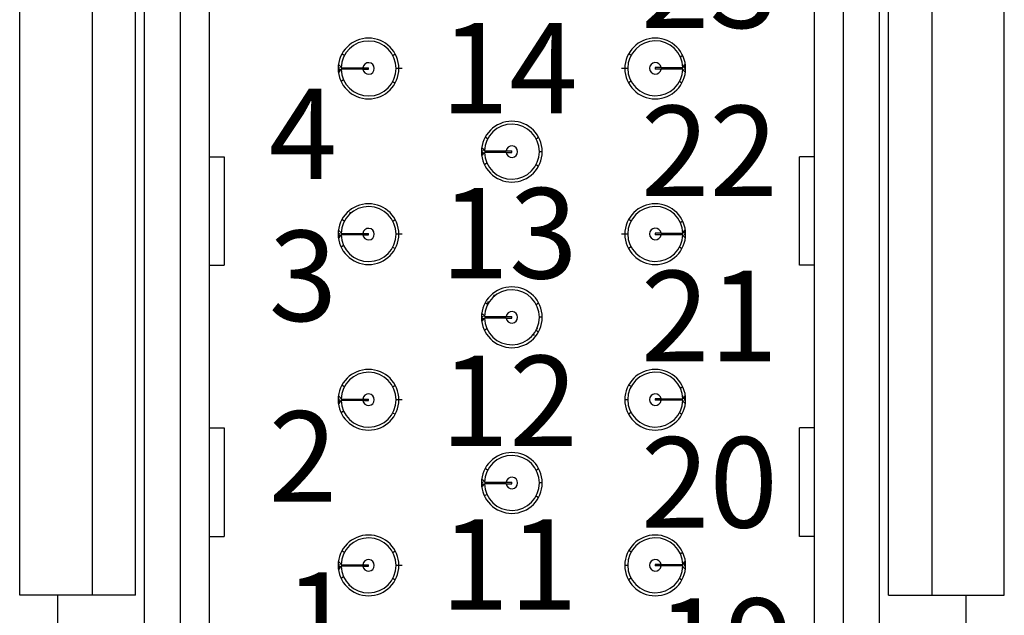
# Model space of a CAD drawing. Header units: inches. Extents: x 0 to 814, y 0 to 621.
# Tile 14 of 30: x 517 to 544, y 235 to 251. Entities that reach past the tile are written whole.
import ezdxf

# ---------------------------------------------------------------- set-up
doc = ezdxf.new("R2010")
doc.units = ezdxf.units.IN
doc.header["$LTSCALE"] = 10
doc.header["$MEASUREMENT"] = 0
doc.layers.add('TEXT', color=140, linetype='Continuous')

msp = doc.modelspace()

# ---------------------------------------------------------------- linework, layer by layer
for p, q in [((520.343, 275.296), (520.343, 231.896)), ((521.343, 275.296), (521.343, 231.896)), ((522.143, 275.296), (522.143, 231.896)), ((538.863, 233.575), (538.863, 273.617)), ((539.663, 233.575), (539.663, 273.617)), ((540.663, 233.575), (540.663, 273.617)), ((516.907, 235.476), (516.907, 271.876)), ((518.907, 271.876), (518.907, 235.476)), ((520.107, 235.476), (520.107, 271.876)), ((540.907, 235.476), (540.907, 271.876)), ((542.107, 271.876), (542.107, 235.476)), ((544.107, 235.476), (544.107, 271.876)), ((525.703, 250.056), (525.719, 250.056)), ((525.703, 250.016), (525.718, 250.016)), ((525.718, 250.016), (525.743, 250.016)), ((525.719, 250.056), (525.743, 250.056)), ((525.744, 250.008), (525.719, 249.952)), ((525.782, 250.016), (525.725, 249.936)), ((526.384, 250.056), (526.543, 250.056)), ((526.384, 250.016), (526.543, 250.016)), ((526.543, 250.016), (526.543, 250.056)), ((527.473, 250.036), (527.303, 250.036)), ((533.535, 250.041), (533.705, 250.041)), ((534.624, 250.061), (534.465, 250.061)), ((534.465, 250.061), (534.465, 250.021)), ((534.624, 250.021), (534.465, 250.021)), ((535.226, 250.061), (535.283, 250.142)), ((535.264, 250.07), (535.288, 250.126)), ((535.29, 250.061), (535.265, 250.061)), ((535.289, 250.021), (535.265, 250.021)), ((535.303, 250.021), (535.289, 250.021)), ((535.303, 250.061), (535.29, 250.061)), ((522.143, 247.596), (522.554, 247.596)), ((522.554, 247.596), (522.554, 244.596)), ((529.663, 247.756), (529.679, 247.756)), ((529.663, 247.716), (529.678, 247.716)), ((529.678, 247.716), (529.703, 247.716)), ((529.679, 247.756), (529.703, 247.756)), ((529.704, 247.708), (529.679, 247.651)), ((529.742, 247.716), (529.685, 247.636)), ((530.344, 247.756), (530.503, 247.756)), ((530.344, 247.716), (530.503, 247.716)), ((530.503, 247.716), (530.503, 247.756)), ((531.343, 247.736), (531.263, 247.736)), ((538.452, 244.596), (538.452, 247.596)), ((538.863, 247.596), (538.452, 247.596)), ((526.014, 245.995), (526.044, 246.072)), ((525.703, 245.476), (525.719, 245.476)), ((525.703, 245.436), (525.718, 245.436)), ((525.718, 245.436), (525.743, 245.436)), ((525.719, 245.476), (525.743, 245.476)), ((525.744, 245.428), (525.719, 245.372)), ((525.782, 245.436), (525.725, 245.356)), ((526.384, 245.476), (526.543, 245.476)), ((526.384, 245.436), (526.543, 245.436)), ((526.543, 245.436), (526.543, 245.476)), ((527.473, 245.456), (527.303, 245.456)), ((533.535, 245.461), (533.705, 245.461)), ((534.624, 245.481), (534.465, 245.481)), ((534.465, 245.481), (534.465, 245.441)), ((534.624, 245.441), (534.465, 245.441)), ((535.226, 245.481), (535.283, 245.562)), ((535.264, 245.49), (535.288, 245.546)), ((535.29, 245.481), (535.265, 245.481)), ((535.289, 245.441), (535.265, 245.441)), ((535.303, 245.441), (535.289, 245.441)), ((535.303, 245.481), (535.29, 245.481)), ((522.143, 244.596), (522.554, 244.596)), ((538.863, 244.596), (538.452, 244.596)), ((530.008, 243.727), (530.015, 243.78)), ((529.829, 243.514), (529.828, 243.505)), ((529.839, 243.59), (529.83, 243.525)), ((529.663, 243.176), (529.679, 243.176)), ((529.679, 243.176), (529.703, 243.176)), ((529.937, 243.136), (529.942, 243.176)), ((530.344, 243.176), (530.503, 243.176)), ((530.503, 243.136), (530.503, 243.176)), ((529.663, 243.136), (529.678, 243.136)), ((529.678, 243.136), (529.703, 243.136)), ((529.704, 243.128), (529.679, 243.071)), ((529.742, 243.136), (529.685, 243.056)), ((530.344, 243.136), (530.503, 243.136)), ((531.343, 243.156), (531.263, 243.156)), ((531.127, 242.664), (531.083, 242.664)), ((531.174, 242.799), (531.219, 242.768)), ((531.209, 242.829), (531.2, 242.887)), ((525.703, 240.896), (525.719, 240.896)), ((525.703, 240.856), (525.718, 240.856)), ((525.718, 240.856), (525.743, 240.856)), ((525.719, 240.896), (525.743, 240.896)), ((525.744, 240.848), (525.719, 240.792)), ((525.782, 240.856), (525.725, 240.776)), ((526.384, 240.896), (526.543, 240.896)), ((526.384, 240.856), (526.543, 240.856)), ((526.543, 240.856), (526.543, 240.896)), ((527.473, 240.876), (527.303, 240.876)), ((533.623, 240.881), (533.705, 240.881)), ((534.624, 240.901), (534.465, 240.901)), ((534.465, 240.901), (534.465, 240.861)), ((534.624, 240.861), (534.465, 240.861)), ((535.226, 240.901), (535.283, 240.982)), ((535.264, 240.91), (535.288, 240.966)), ((535.29, 240.901), (535.265, 240.901)), ((535.289, 240.861), (535.265, 240.861)), ((535.303, 240.861), (535.289, 240.861)), ((535.303, 240.901), (535.29, 240.901)), ((522.143, 240.096), (522.554, 240.096)), ((522.554, 240.096), (522.554, 237.096)), ((538.452, 237.096), (538.452, 240.096)), ((538.863, 240.096), (538.452, 240.096)), ((529.663, 238.596), (529.679, 238.596)), ((529.663, 238.556), (529.678, 238.556)), ((529.678, 238.556), (529.703, 238.556)), ((529.679, 238.596), (529.703, 238.596)), ((529.704, 238.548), (529.679, 238.491)), ((529.742, 238.556), (529.685, 238.476)), ((530.344, 238.596), (530.503, 238.596)), ((530.344, 238.556), (530.503, 238.556)), ((530.503, 238.556), (530.503, 238.596)), ((531.343, 238.576), (531.263, 238.576)), ((522.143, 237.096), (522.554, 237.096)), ((538.863, 237.096), (538.452, 237.096)), ((535.226, 236.321), (535.283, 236.402)), ((535.264, 236.33), (535.288, 236.386)), ((525.703, 236.316), (525.719, 236.316)), ((525.703, 236.276), (525.718, 236.276)), ((525.718, 236.276), (525.743, 236.276)), ((525.719, 236.316), (525.743, 236.316)), ((525.744, 236.268), (525.719, 236.212)), ((525.782, 236.276), (525.725, 236.196)), ((526.245, 236.316), (526.229, 236.276)), ((526.384, 236.316), (526.543, 236.316)), ((526.384, 236.276), (526.543, 236.276)), ((526.543, 236.276), (526.543, 236.316)), ((527.473, 236.296), (527.303, 236.296)), ((533.623, 236.301), (533.705, 236.301)), ((534.624, 236.321), (534.465, 236.321)), ((534.465, 236.321), (534.465, 236.281)), ((534.624, 236.281), (534.465, 236.281)), ((535.29, 236.321), (535.265, 236.321)), ((535.289, 236.281), (535.265, 236.281)), ((535.303, 236.281), (535.289, 236.281)), ((535.303, 236.321), (535.29, 236.321)), ((526.012, 235.753), (525.999, 235.721)), ((518.907, 235.476), (516.907, 235.476)), ((517.953, 235.476), (517.953, 216.496)), ((520.107, 235.476), (518.907, 235.476)), ((540.907, 235.476), (542.107, 235.476)), ((542.107, 235.476), (544.107, 235.476)), ((543.053, 216.496), (543.053, 235.476))]:
    msp.add_line(p, q)
for centre, radius, start, end in [((526.543, 250.036), 0.84, 90, 270), ((526.543, 250.036), 0.76, 181.508, 178.492), ((526.543, 250.036), 0.84, 270, 90), ((534.463, 250.036), 0.84, 90, 270), ((534.465, 250.041), 0.76, 1.508, 358.492), ((534.463, 250.036), 0.84, 270, 90), ((526.543, 250.036), 0.16, 187.1808, 172.8192), ((534.465, 250.041), 0.16, 7.1808, 352.8192), ((530.503, 247.736), 0.84, 90, 270), ((530.503, 247.736), 0.76, 181.508, 178.492), ((530.503, 247.736), 0.84, 270, 90), ((530.503, 247.736), 0.16, 187.1808, 172.8192), ((526.543, 245.456), 0.84, 90, 270), ((526.543, 245.456), 0.76, 181.508, 178.492), ((526.543, 245.456), 0.84, 270, 90), ((534.463, 245.456), 0.84, 90, 270), ((534.465, 245.461), 0.76, 1.508, 358.492), ((534.463, 245.456), 0.84, 270, 90), ((526.543, 245.456), 0.16, 187.1808, 172.8192), ((534.465, 245.461), 0.16, 7.1808, 352.8192), ((530.503, 243.156), 0.84, 90, 270), ((530.503, 243.156), 0.84, 270, 90), ((530.503, 243.156), 0.76, 181.508, 178.492), ((530.503, 243.156), 0.16, 187.1808, 172.8192), ((526.543, 240.876), 0.84, 90, 270), ((526.543, 240.876), 0.76, 181.508, 178.492), ((526.543, 240.876), 0.84, 270, 90), ((534.463, 240.876), 0.84, 90, 270), ((534.465, 240.881), 0.76, 1.508, 358.492), ((534.463, 240.876), 0.84, 270, 90), ((526.543, 240.876), 0.16, 187.1808, 172.8192), ((534.465, 240.881), 0.16, 7.1808, 352.8192), ((530.503, 238.576), 0.84, 90, 270), ((530.503, 238.576), 0.84, 270, 90), ((530.503, 238.576), 0.76, 181.508, 178.492), ((530.503, 238.576), 0.16, 187.1808, 172.8192), ((526.543, 236.296), 0.84, 90, 270), ((526.543, 236.296), 0.76, 181.508, 178.492), ((526.543, 236.296), 0.84, 270, 90), ((534.463, 236.296), 0.84, 90, 270), ((534.465, 236.301), 0.76, 1.508, 358.492), ((534.463, 236.296), 0.84, 270, 90), ((526.543, 236.296), 0.16, 187.1808, 172.8192), ((534.465, 236.301), 0.16, 7.1808, 352.8192)]:
    msp.add_arc(centre, radius, start, end)
for points, knots in [([(525.871, 250.392), (525.869, 250.397), (525.867, 250.401), (525.818, 250.429), (525.818, 250.43)], [0, 0, 0, 0, 0.990835, 1, 1, 1, 1]), ([(527.214, 250.393), (527.217, 250.398), (527.22, 250.403), (527.271, 250.432), (527.273, 250.433)], [0, 0, 0, 0, 0.960076, 1, 1, 1, 1]), ([(533.794, 250.399), (533.792, 250.403), (533.789, 250.407), (533.741, 250.435), (533.741, 250.435)], [0, 0, 0, 0, 0.997178, 1, 1, 1, 1]), ([(535.156, 250.358), (535.159, 250.363), (535.163, 250.368), (535.216, 250.395), (535.219, 250.397)], [0, 0, 0, 0, 0.9448014, 1, 1, 1, 1]), ([(525.723, 250.133), (525.731, 250.129), (525.773, 250.106), (525.778, 250.079), (525.782, 250.056)], [0, 0, 0, 0, 0.191086, 1, 1, 1, 1]), ([(525.743, 250.056), (525.743, 250.058), (525.743, 250.061), (525.744, 250.064), (525.744, 250.065)], [0, 0, 0, 0, 0.5599999, 1, 1, 1, 1]), ([(525.744, 250.008), (525.743, 250.01), (525.743, 250.012), (525.743, 250.015), (525.743, 250.016)], [0, 0, 0, 0, 0.56, 1, 1, 1, 1]), ([(525.783, 250.056), (525.787, 250.056), (525.795, 250.056), (525.861, 250.056), (525.947, 250.056), (526.059, 250.056), (526.206, 250.056), (526.325, 250.056), (526.384, 250.056)], [0, 0, 0, 0, 0.175816, 0.349567, 0.487195, 0.621428, 0.811217, 1, 1, 1, 1]), ([(526.384, 250.016), (526.326, 250.016), (526.211, 250.016), (526.066, 250.016), (525.953, 250.016), (525.864, 250.016), (525.797, 250.016), (525.788, 250.016), (525.783, 250.016)], [0, 0, 0, 0, 0.183586, 0.36545, 0.505646, 0.642782, 0.82225, 1, 1, 1, 1]), ([(534.624, 250.061), (534.682, 250.061), (534.797, 250.061), (534.942, 250.061), (535.055, 250.061), (535.144, 250.061), (535.211, 250.061), (535.22, 250.061), (535.225, 250.061)], [0, 0, 0, 0, 0.183586, 0.36545, 0.505646, 0.642782, 0.82225, 1, 1, 1, 1]), ([(535.225, 250.021), (535.221, 250.021), (535.213, 250.021), (535.147, 250.021), (535.061, 250.021), (534.949, 250.021), (534.802, 250.021), (534.683, 250.021), (534.624, 250.021)], [0, 0, 0, 0, 0.175816, 0.349567, 0.487195, 0.621428, 0.811217, 1, 1, 1, 1]), ([(535.283, 249.946), (535.276, 249.95), (535.234, 249.972), (535.23, 249.999), (535.226, 250.021)], [0, 0, 0, 0, 0.174714, 1, 1, 1, 1]), ([(535.264, 250.07), (535.264, 250.068), (535.265, 250.065), (535.265, 250.063), (535.265, 250.061)], [0, 0, 0, 0, 0.56, 1, 1, 1, 1]), ([(535.265, 250.021), (535.265, 250.02), (535.265, 250.017), (535.264, 250.014), (535.264, 250.012)], [0, 0, 0, 0, 0.56, 1, 1, 1, 1]), ([(525.852, 249.72), (525.848, 249.715), (525.844, 249.709), (525.789, 249.681), (525.784, 249.679)], [0, 0, 0, 0, 0.918894, 1, 1, 1, 1]), ([(527.214, 249.679), (527.216, 249.675), (527.219, 249.671), (527.268, 249.643), (527.268, 249.642)], [0, 0, 0, 0, 0.988149, 1, 1, 1, 1]), ([(533.794, 249.684), (533.791, 249.68), (533.787, 249.675), (533.734, 249.644), (533.731, 249.642)], [0, 0, 0, 0, 0.933334, 1, 1, 1, 1]), ([(535.136, 249.686), (535.139, 249.681), (535.142, 249.676), (535.191, 249.648), (535.192, 249.647)], [0, 0, 0, 0, 0.981934, 1, 1, 1, 1]), ([(529.831, 248.092), (529.829, 248.096), (529.827, 248.101), (529.778, 248.129), (529.777, 248.129)], [0, 0, 0, 0, 0.989577, 1, 1, 1, 1]), ([(531.174, 248.093), (531.177, 248.097), (531.18, 248.102), (531.231, 248.131), (531.233, 248.133)], [0, 0, 0, 0, 0.958728, 1, 1, 1, 1]), ([(529.683, 247.833), (529.691, 247.828), (529.733, 247.805), (529.738, 247.778), (529.742, 247.756)], [0, 0, 0, 0, 0.191151, 1, 1, 1, 1]), ([(529.703, 247.756), (529.703, 247.758), (529.703, 247.761), (529.704, 247.764), (529.704, 247.765)], [0, 0, 0, 0, 0.56, 1, 1, 1, 1]), ([(529.704, 247.708), (529.703, 247.709), (529.703, 247.712), (529.703, 247.715), (529.703, 247.716)], [0, 0, 0, 0, 0.56, 1, 1, 1, 1]), ([(529.743, 247.756), (529.747, 247.756), (529.756, 247.756), (529.822, 247.756), (529.909, 247.756), (530.021, 247.756), (530.168, 247.756), (530.286, 247.756), (530.344, 247.756)], [0, 0, 0, 0, 0.177067, 0.352046, 0.490743, 0.626023, 0.813516, 1, 1, 1, 1]), ([(530.344, 247.716), (530.287, 247.716), (530.172, 247.716), (530.027, 247.716), (529.913, 247.716), (529.824, 247.716), (529.757, 247.716), (529.748, 247.716), (529.743, 247.716)], [0, 0, 0, 0, 0.182847, 0.363954, 0.504684, 0.642334, 0.822026, 1, 1, 1, 1]), ([(529.812, 247.419), (529.808, 247.414), (529.804, 247.409), (529.749, 247.381), (529.744, 247.378)], [0, 0, 0, 0, 0.92005, 1, 1, 1, 1]), ([(531.174, 247.379), (531.176, 247.375), (531.179, 247.37), (531.228, 247.342), (531.228, 247.342)], [0, 0, 0, 0, 0.989361, 1, 1, 1, 1]), ([(525.871, 245.812), (525.869, 245.817), (525.867, 245.821), (525.818, 245.849), (525.818, 245.85)], [0, 0, 0, 0, 0.990835, 1, 1, 1, 1]), ([(527.214, 245.813), (527.217, 245.818), (527.22, 245.823), (527.271, 245.852), (527.273, 245.853)], [0, 0, 0, 0, 0.960076, 1, 1, 1, 1]), ([(533.794, 245.819), (533.792, 245.823), (533.789, 245.827), (533.741, 245.855), (533.741, 245.855)], [0, 0, 0, 0, 0.997178, 1, 1, 1, 1]), ([(535.156, 245.778), (535.16, 245.783), (535.164, 245.789), (535.221, 245.818), (535.227, 245.821)], [0, 0, 0, 0, 0.902223, 1, 1, 1, 1]), ([(525.723, 245.553), (525.731, 245.549), (525.773, 245.526), (525.778, 245.499), (525.782, 245.476)], [0, 0, 0, 0, 0.191086, 1, 1, 1, 1]), ([(525.743, 245.476), (525.743, 245.478), (525.743, 245.481), (525.744, 245.484), (525.744, 245.485)], [0, 0, 0, 0, 0.5599999, 1, 1, 1, 1]), ([(525.744, 245.428), (525.743, 245.43), (525.743, 245.432), (525.743, 245.435), (525.743, 245.436)], [0, 0, 0, 0, 0.56, 1, 1, 1, 1]), ([(525.783, 245.476), (525.787, 245.476), (525.795, 245.476), (525.861, 245.476), (525.947, 245.476), (526.059, 245.476), (526.206, 245.476), (526.325, 245.476), (526.384, 245.476)], [0, 0, 0, 0, 0.175816, 0.349567, 0.487195, 0.621428, 0.811217, 1, 1, 1, 1]), ([(526.384, 245.436), (526.326, 245.436), (526.211, 245.436), (526.066, 245.436), (525.953, 245.436), (525.864, 245.436), (525.797, 245.436), (525.788, 245.436), (525.783, 245.436)], [0, 0, 0, 0, 0.183586, 0.36545, 0.505646, 0.642782, 0.82225, 1, 1, 1, 1]), ([(534.624, 245.481), (534.682, 245.481), (534.797, 245.481), (534.942, 245.481), (535.055, 245.481), (535.144, 245.481), (535.211, 245.481), (535.22, 245.481), (535.225, 245.481)], [0, 0, 0, 0, 0.183586, 0.36545, 0.505646, 0.642782, 0.82225, 1, 1, 1, 1]), ([(535.225, 245.441), (535.221, 245.441), (535.213, 245.441), (535.147, 245.441), (535.061, 245.441), (534.949, 245.441), (534.802, 245.441), (534.683, 245.441), (534.624, 245.441)], [0, 0, 0, 0, 0.175816, 0.349567, 0.487195, 0.621428, 0.811217, 1, 1, 1, 1]), ([(535.283, 245.366), (535.276, 245.37), (535.234, 245.392), (535.23, 245.419), (535.226, 245.441)], [0, 0, 0, 0, 0.174714, 1, 1, 1, 1]), ([(535.264, 245.49), (535.264, 245.488), (535.265, 245.485), (535.265, 245.483), (535.265, 245.481)], [0, 0, 0, 0, 0.56, 1, 1, 1, 1]), ([(535.265, 245.441), (535.265, 245.44), (535.265, 245.437), (535.264, 245.434), (535.264, 245.432)], [0, 0, 0, 0, 0.56, 1, 1, 1, 1]), ([(525.852, 245.14), (525.848, 245.135), (525.844, 245.129), (525.789, 245.101), (525.784, 245.099)], [0, 0, 0, 0, 0.918894, 1, 1, 1, 1]), ([(527.214, 245.099), (527.216, 245.095), (527.219, 245.091), (527.268, 245.063), (527.268, 245.062)], [0, 0, 0, 0, 0.988149, 1, 1, 1, 1]), ([(533.794, 245.104), (533.791, 245.1), (533.787, 245.095), (533.734, 245.064), (533.731, 245.062)], [0, 0, 0, 0, 0.933334, 1, 1, 1, 1]), ([(535.136, 245.106), (535.139, 245.101), (535.142, 245.096), (535.191, 245.068), (535.192, 245.067)], [0, 0, 0, 0, 0.981934, 1, 1, 1, 1]), ([(529.831, 243.512), (529.829, 243.516), (529.827, 243.521), (529.778, 243.549), (529.777, 243.549)], [0, 0, 0, 0, 0.989577, 1, 1, 1, 1]), ([(531.174, 243.513), (531.177, 243.517), (531.18, 243.522), (531.231, 243.551), (531.233, 243.553)], [0, 0, 0, 0, 0.958728, 1, 1, 1, 1]), ([(529.683, 243.253), (529.691, 243.248), (529.733, 243.225), (529.738, 243.198), (529.742, 243.176)], [0, 0, 0, 0, 0.191151, 1, 1, 1, 1]), ([(529.703, 243.176), (529.703, 243.178), (529.703, 243.181), (529.704, 243.184), (529.704, 243.185)], [0, 0, 0, 0, 0.56, 1, 1, 1, 1]), ([(529.743, 243.176), (529.747, 243.176), (529.756, 243.176), (529.822, 243.176), (529.909, 243.176), (530.021, 243.176), (530.168, 243.176), (530.286, 243.176), (530.344, 243.176)], [0, 0, 0, 0, 0.177067, 0.352046, 0.490743, 0.626023, 0.813516, 1, 1, 1, 1]), ([(529.704, 243.128), (529.703, 243.129), (529.703, 243.132), (529.703, 243.135), (529.703, 243.136)], [0, 0, 0, 0, 0.56, 1, 1, 1, 1]), ([(530.344, 243.136), (530.287, 243.136), (530.172, 243.136), (530.027, 243.136), (529.913, 243.136), (529.824, 243.136), (529.757, 243.136), (529.748, 243.136), (529.743, 243.136)], [0, 0, 0, 0, 0.182847, 0.363954, 0.504684, 0.642334, 0.822026, 1, 1, 1, 1]), ([(529.812, 242.839), (529.808, 242.834), (529.802, 242.828), (529.742, 242.797), (529.734, 242.793)], [0, 0, 0, 0, 0.865005, 1, 1, 1, 1]), ([(525.871, 241.232), (525.869, 241.237), (525.867, 241.241), (525.818, 241.269), (525.818, 241.27)], [0, 0, 0, 0, 0.990835, 1, 1, 1, 1]), ([(527.214, 241.233), (527.217, 241.238), (527.22, 241.243), (527.271, 241.272), (527.273, 241.273)], [0, 0, 0, 0, 0.960076, 1, 1, 1, 1]), ([(533.794, 241.239), (533.792, 241.243), (533.789, 241.247), (533.741, 241.275), (533.741, 241.275)], [0, 0, 0, 0, 0.997178, 1, 1, 1, 1]), ([(535.156, 241.198), (535.159, 241.203), (535.163, 241.208), (535.216, 241.235), (535.219, 241.237)], [0, 0, 0, 0, 0.9448014, 1, 1, 1, 1]), ([(525.723, 240.973), (525.731, 240.969), (525.773, 240.946), (525.778, 240.919), (525.782, 240.896)], [0, 0, 0, 0, 0.191086, 1, 1, 1, 1]), ([(525.743, 240.896), (525.743, 240.898), (525.743, 240.901), (525.744, 240.904), (525.744, 240.905)], [0, 0, 0, 0, 0.56, 1, 1, 1, 1]), ([(525.744, 240.848), (525.743, 240.85), (525.743, 240.852), (525.743, 240.855), (525.743, 240.856)], [0, 0, 0, 0, 0.56, 1, 1, 1, 1]), ([(525.783, 240.896), (525.787, 240.896), (525.795, 240.896), (525.861, 240.896), (525.947, 240.896), (526.059, 240.896), (526.206, 240.896), (526.325, 240.896), (526.384, 240.896)], [0, 0, 0, 0, 0.175816, 0.349567, 0.487195, 0.621428, 0.811217, 1, 1, 1, 1]), ([(526.384, 240.856), (526.326, 240.856), (526.211, 240.856), (526.066, 240.856), (525.953, 240.856), (525.864, 240.856), (525.797, 240.856), (525.788, 240.856), (525.783, 240.856)], [0, 0, 0, 0, 0.183586, 0.36545, 0.505646, 0.642782, 0.82225, 1, 1, 1, 1]), ([(534.624, 240.901), (534.682, 240.901), (534.797, 240.901), (534.942, 240.901), (535.055, 240.901), (535.144, 240.901), (535.211, 240.901), (535.22, 240.901), (535.225, 240.901)], [0, 0, 0, 0, 0.183586, 0.36545, 0.505646, 0.642782, 0.82225, 1, 1, 1, 1]), ([(535.225, 240.861), (535.221, 240.861), (535.213, 240.861), (535.147, 240.861), (535.061, 240.861), (534.949, 240.861), (534.802, 240.861), (534.683, 240.861), (534.624, 240.861)], [0, 0, 0, 0, 0.175816, 0.349567, 0.487195, 0.621428, 0.811217, 1, 1, 1, 1]), ([(535.283, 240.786), (535.276, 240.79), (535.234, 240.812), (535.23, 240.839), (535.226, 240.861)], [0, 0, 0, 0, 0.174714, 1, 1, 1, 1]), ([(535.264, 240.91), (535.264, 240.908), (535.265, 240.905), (535.265, 240.903), (535.265, 240.901)], [0, 0, 0, 0, 0.56, 1, 1, 1, 1]), ([(535.265, 240.861), (535.265, 240.86), (535.265, 240.857), (535.264, 240.854), (535.264, 240.852)], [0, 0, 0, 0, 0.56, 1, 1, 1, 1]), ([(525.852, 240.56), (525.848, 240.555), (525.844, 240.549), (525.789, 240.521), (525.784, 240.519)], [0, 0, 0, 0, 0.918894, 1, 1, 1, 1]), ([(527.214, 240.519), (527.216, 240.515), (527.219, 240.511), (527.268, 240.483), (527.268, 240.482)], [0, 0, 0, 0, 0.9881486, 1, 1, 1, 1]), ([(533.794, 240.524), (533.791, 240.52), (533.787, 240.515), (533.734, 240.484), (533.731, 240.482)], [0, 0, 0, 0, 0.933334, 1, 1, 1, 1]), ([(535.136, 240.526), (535.139, 240.521), (535.142, 240.516), (535.191, 240.488), (535.192, 240.487)], [0, 0, 0, 0, 0.981934, 1, 1, 1, 1]), ([(529.831, 238.932), (529.829, 238.936), (529.827, 238.941), (529.778, 238.969), (529.777, 238.969)], [0, 0, 0, 0, 0.989577, 1, 1, 1, 1]), ([(531.174, 238.933), (531.177, 238.937), (531.18, 238.942), (531.231, 238.971), (531.233, 238.973)], [0, 0, 0, 0, 0.958728, 1, 1, 1, 1]), ([(529.683, 238.673), (529.691, 238.668), (529.733, 238.645), (529.738, 238.618), (529.742, 238.596)], [0, 0, 0, 0, 0.191151, 1, 1, 1, 1]), ([(529.703, 238.596), (529.703, 238.598), (529.703, 238.601), (529.704, 238.604), (529.704, 238.605)], [0, 0, 0, 0, 0.56, 1, 1, 1, 1]), ([(529.704, 238.548), (529.703, 238.549), (529.703, 238.552), (529.703, 238.555), (529.703, 238.556)], [0, 0, 0, 0, 0.56, 1, 1, 1, 1]), ([(529.743, 238.596), (529.747, 238.596), (529.756, 238.596), (529.822, 238.596), (529.909, 238.596), (530.021, 238.596), (530.168, 238.596), (530.286, 238.596), (530.344, 238.596)], [0, 0, 0, 0, 0.177067, 0.352046, 0.490743, 0.626023, 0.813516, 1, 1, 1, 1]), ([(530.344, 238.556), (530.287, 238.556), (530.172, 238.556), (530.027, 238.556), (529.913, 238.556), (529.824, 238.556), (529.757, 238.556), (529.748, 238.556), (529.743, 238.556)], [0, 0, 0, 0, 0.182847, 0.363954, 0.504684, 0.642334, 0.822026, 1, 1, 1, 1]), ([(529.812, 238.259), (529.808, 238.254), (529.804, 238.249), (529.749, 238.221), (529.744, 238.218)], [0, 0, 0, 0, 0.92005, 1, 1, 1, 1]), ([(531.174, 238.219), (531.176, 238.215), (531.179, 238.21), (531.228, 238.182), (531.228, 238.182)], [0, 0, 0, 0, 0.989361, 1, 1, 1, 1]), ([(525.871, 236.652), (525.869, 236.657), (525.867, 236.661), (525.818, 236.689), (525.818, 236.69)], [0, 0, 0, 0, 0.990835, 1, 1, 1, 1]), ([(527.214, 236.653), (527.217, 236.658), (527.22, 236.663), (527.271, 236.692), (527.273, 236.693)], [0, 0, 0, 0, 0.960076, 1, 1, 1, 1]), ([(533.794, 236.659), (533.792, 236.663), (533.789, 236.667), (533.741, 236.695), (533.741, 236.695)], [0, 0, 0, 0, 0.997178, 1, 1, 1, 1]), ([(535.156, 236.618), (535.159, 236.623), (535.163, 236.628), (535.216, 236.655), (535.219, 236.657)], [0, 0, 0, 0, 0.944801, 1, 1, 1, 1]), ([(525.723, 236.393), (525.731, 236.389), (525.773, 236.366), (525.778, 236.339), (525.782, 236.316)], [0, 0, 0, 0, 0.1910863, 1, 1, 1, 1]), ([(525.743, 236.316), (525.743, 236.318), (525.743, 236.321), (525.744, 236.324), (525.744, 236.325)], [0, 0, 0, 0, 0.5599999, 1, 1, 1, 1]), ([(525.744, 236.268), (525.743, 236.27), (525.743, 236.272), (525.743, 236.275), (525.743, 236.276)], [0, 0, 0, 0, 0.56, 1, 1, 1, 1]), ([(525.783, 236.316), (525.787, 236.316), (525.795, 236.316), (525.861, 236.316), (525.947, 236.316), (526.059, 236.316), (526.206, 236.316), (526.325, 236.316), (526.384, 236.316)], [0, 0, 0, 0, 0.175816, 0.349567, 0.487195, 0.621428, 0.811217, 1, 1, 1, 1]), ([(526.384, 236.276), (526.326, 236.276), (526.211, 236.276), (526.066, 236.276), (525.953, 236.276), (525.864, 236.276), (525.797, 236.276), (525.788, 236.276), (525.783, 236.276)], [0, 0, 0, 0, 0.183586, 0.36545, 0.505646, 0.642782, 0.82225, 1, 1, 1, 1]), ([(534.624, 236.321), (534.682, 236.321), (534.797, 236.321), (534.942, 236.321), (535.055, 236.321), (535.144, 236.321), (535.211, 236.321), (535.22, 236.321), (535.225, 236.321)], [0, 0, 0, 0, 0.183586, 0.36545, 0.505646, 0.642782, 0.82225, 1, 1, 1, 1]), ([(535.225, 236.281), (535.221, 236.281), (535.213, 236.281), (535.147, 236.281), (535.061, 236.281), (534.949, 236.281), (534.802, 236.281), (534.683, 236.281), (534.624, 236.281)], [0, 0, 0, 0, 0.175816, 0.349567, 0.487195, 0.621428, 0.811217, 1, 1, 1, 1]), ([(535.283, 236.206), (535.276, 236.21), (535.234, 236.232), (535.23, 236.259), (535.226, 236.281)], [0, 0, 0, 0, 0.174714, 1, 1, 1, 1]), ([(535.264, 236.33), (535.264, 236.328), (535.265, 236.325), (535.265, 236.323), (535.265, 236.321)], [0, 0, 0, 0, 0.56, 1, 1, 1, 1]), ([(535.265, 236.281), (535.265, 236.28), (535.265, 236.277), (535.264, 236.274), (535.264, 236.272)], [0, 0, 0, 0, 0.56, 1, 1, 1, 1]), ([(525.852, 235.98), (525.848, 235.975), (525.844, 235.969), (525.789, 235.941), (525.784, 235.939)], [0, 0, 0, 0, 0.918894, 1, 1, 1, 1]), ([(527.214, 235.939), (527.216, 235.935), (527.219, 235.931), (527.268, 235.903), (527.268, 235.902)], [0, 0, 0, 0, 0.988149, 1, 1, 1, 1]), ([(533.794, 235.944), (533.791, 235.94), (533.787, 235.935), (533.734, 235.904), (533.731, 235.902)], [0, 0, 0, 0, 0.9333336, 1, 1, 1, 1]), ([(535.136, 235.946), (535.139, 235.941), (535.142, 235.936), (535.191, 235.908), (535.192, 235.907)], [0, 0, 0, 0, 0.981934, 1, 1, 1, 1])]:
    msp.add_open_spline(points, degree=3, knots=knots)

# ---------------------------------------------------------------- texts
at = {"layer": 'TEXT', "char_height": 2.5, "attachment_point": 1}
for s, insert in [('23', (534.067, 253.656)), ('14', (528.535, 251.296)), ('4', (523.786, 249.477)), ('22', (534.067, 249.007)), ('13', (528.535, 246.73)), ('3', (523.786, 245.553)), ('21', (534.067, 244.443)), ('12', (528.535, 242.095)), ('2', (523.786, 240.56)), ('20', (534.067, 239.843)), ('11', (528.535, 237.568)), ('1', (524.221, 236.101)), ('19', (534.501, 235.384))]:
    msp.add_mtext_dynamic_manual_height_columns(s, width=2.5, gutter_width=42.333, heights=[0], dxfattribs=dict(at, insert=insert))

doc.saveas('drawing.dxf')
